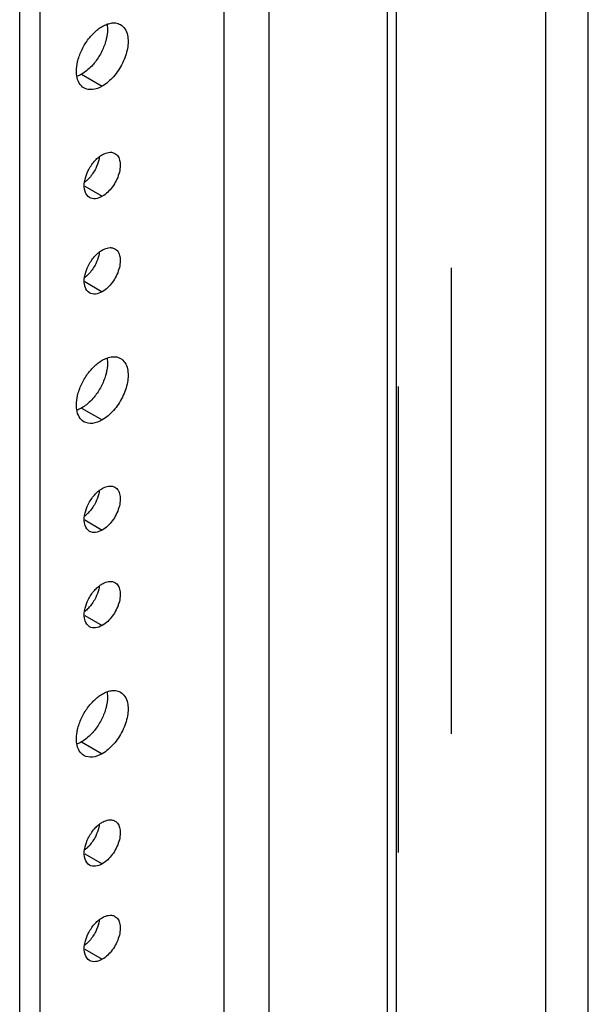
# Model space of a CAD drawing. Header units: inches. Extents: x 6 to 353, y 6 to 228.
# Tile 100 of 256: x 329.23 to 331.66, y 97.39 to 101.6. Entities that reach past the tile are written whole.
import ezdxf

# ---------------------------------------------------------------- set-up
doc = ezdxf.new("R2010")
doc.units = ezdxf.units.IN
doc.header["$LTSCALE"] = 19.946667
doc.header["$MEASUREMENT"] = 0
doc.linetypes.add('HIDDEN', pattern=[0.2, 0.1, -0.1])
doc.layers.get('0').update_dxf_attribs({"linetype": 'CONTINUOUS'})
doc.layers.add('03_ALL_AXES', color=7, linetype='CONTINUOUS')
doc.layers.add('DEFAULT_2', color=7, linetype='HIDDEN')

msp = doc.modelspace()

# ---------------------------------------------------------------- linework, layer by layer
at = {"color": 7, "linetype": 'Continuous'}
for p, q in [((331.4814, 67.2895), (331.4814, 120.5663)), ((331.6638, 67.2895), (331.6638, 120.5663)), ((329.2291, 84.9097), (329.2291, 119.5768)), ((329.3175, 84.8587), (329.3175, 119.5258)), ((330.1052, 85.3135), (330.1052, 119.071)), ((330.2976, 85.3135), (330.2976, 118.96)), ((330.8044, 70.1101), (330.8044, 118.5557)), ((330.8421, 70.0575), (330.8421, 118.5365))]:
    msp.add_line(p, q, dxfattribs=at)
at = {"layer": '03_ALL_AXES', "color": 7, "linetype": 'Continuous'}
for p, q in [((329.4943, 101.3671), (329.5827, 101.3161)), ((329.5075, 100.888), (329.5827, 100.8446)), ((329.5075, 100.4797), (329.5827, 100.4363)), ((329.4943, 99.9383), (329.5827, 99.8872)), ((329.5075, 99.4591), (329.5827, 99.4157)), ((329.5075, 99.0508), (329.5827, 99.0075)), ((329.4943, 98.5094), (329.5827, 98.4584)), ((329.5075, 98.0302), (329.5827, 97.9868)), ((329.5075, 97.622), (329.5827, 97.5786))]:
    msp.add_line(p, q, dxfattribs=at)
for centre in [(329.4064, 101.0309), (329.4064, 100.6226), (329.4064, 99.602), (329.4064, 99.1937), (329.4064, 98.1731), (329.4064, 97.7648)]:
    msp.add_arc(centre, 0.1618, 315.256, 318.5568, dxfattribs=at)
for points in [[(329.5827, 101.5717), (329.589, 101.5754), (329.5957, 101.5786), (329.6027, 101.5811)], [(329.4943, 101.3671), (329.4879, 101.3635), (329.4812, 101.3603), (329.4743, 101.3577)], [(329.5423, 101.4075), (329.5359, 101.4002), (329.5289, 101.3933), (329.5216, 101.3869)], [(329.5224, 100.9543), (329.5295, 100.9687), (329.5386, 100.9824), (329.5492, 100.9945)], [(329.5691, 101.0133), (329.5734, 101.0167), (329.5779, 101.0198), (329.5827, 101.0226)], [(329.5545, 100.9639), (329.5474, 100.9495), (329.5384, 100.9358), (329.5277, 100.9237)], [(329.5214, 100.9169), (329.5171, 100.9126), (329.5126, 100.9086), (329.5079, 100.9049)], [(329.5691, 100.6051), (329.5734, 100.6085), (329.5779, 100.6116), (329.5827, 100.6143)], [(329.5224, 100.546), (329.5295, 100.5605), (329.5386, 100.5741), (329.5492, 100.5862)], [(329.5545, 100.5557), (329.5474, 100.5412), (329.5384, 100.5276), (329.5277, 100.5155)], [(329.5214, 100.5087), (329.5171, 100.5044), (329.5126, 100.5003), (329.5079, 100.4966)], [(329.5827, 100.1428), (329.589, 100.1465), (329.5957, 100.1497), (329.6027, 100.1522)], [(329.5423, 99.9786), (329.5359, 99.9713), (329.5289, 99.9644), (329.5216, 99.958)], [(329.4943, 99.9383), (329.4879, 99.9346), (329.4812, 99.9314), (329.4743, 99.9289)], [(329.5224, 99.5254), (329.5295, 99.5398), (329.5386, 99.5535), (329.5492, 99.5656)], [(329.5691, 99.5845), (329.5734, 99.5878), (329.5779, 99.591), (329.5827, 99.5937)], [(329.5545, 99.535), (329.5474, 99.5206), (329.5384, 99.5069), (329.5277, 99.4949)], [(329.5214, 99.4881), (329.5171, 99.4838), (329.5126, 99.4797), (329.5079, 99.476)], [(329.5691, 99.1762), (329.5734, 99.1796), (329.5779, 99.1827), (329.5827, 99.1855)], [(329.5224, 99.1172), (329.5295, 99.1316), (329.5386, 99.1453), (329.5492, 99.1573)], [(329.5545, 99.1268), (329.5474, 99.1123), (329.5384, 99.0987), (329.5277, 99.0866)], [(329.5214, 99.0798), (329.5171, 99.0755), (329.5126, 99.0715), (329.5079, 99.0677)], [(329.5827, 98.7139), (329.589, 98.7176), (329.5957, 98.7208), (329.6027, 98.7233)], [(329.5423, 98.5498), (329.5359, 98.5425), (329.5289, 98.5355), (329.5216, 98.5291)], [(329.4943, 98.5094), (329.4879, 98.5057), (329.4812, 98.5025), (329.4743, 98.5)], [(329.5691, 98.1556), (329.5734, 98.159), (329.5779, 98.1621), (329.5827, 98.1648)], [(329.5224, 98.0965), (329.5295, 98.111), (329.5386, 98.1246), (329.5492, 98.1367)], [(329.5545, 98.1062), (329.5474, 98.0917), (329.5384, 98.078), (329.5277, 98.066)], [(329.5214, 98.0592), (329.5171, 98.0549), (329.5126, 98.0508), (329.5079, 98.0471)], [(329.5691, 97.7473), (329.5734, 97.7507), (329.5779, 97.7538), (329.5827, 97.7566)], [(329.5224, 97.6883), (329.5295, 97.7027), (329.5386, 97.7164), (329.5492, 97.7285)], [(329.5545, 97.6979), (329.5474, 97.6835), (329.5384, 97.6698), (329.5277, 97.6577)], [(329.5214, 97.6509), (329.5171, 97.6466), (329.5126, 97.6426), (329.5079, 97.6389)]]:
    msp.add_open_spline(points, degree=3, dxfattribs=at)
for points, knots in [([(329.6035, 101.5788), (329.6041, 101.575), (329.6058, 101.5583), (329.6044, 101.5414), (329.6022, 101.5288)], [0, 0, 0, 0, 0.232633, 1, 1, 1, 1]), ([(329.6027, 101.5811), (329.605, 101.582), (329.6141, 101.5849), (329.6237, 101.5866), (329.6307, 101.5867)], [0, 0, 0, 0, 0.264553, 1, 1, 1, 1]), ([(329.6307, 101.5867), (329.6334, 101.5868), (329.6439, 101.5864), (329.6543, 101.5833), (329.6609, 101.5794)], [0, 0, 0, 0, 0.262582, 1, 1, 1, 1]), ([(329.6609, 101.5794), (329.6684, 101.5751), (329.6819, 101.5617), (329.6884, 101.5441), (329.6906, 101.5346)], [0, 0, 0, 0, 0.46882, 1, 1, 1, 1]), ([(329.5347, 101.5313), (329.5383, 101.5355), (329.5528, 101.5507), (329.5693, 101.564), (329.5827, 101.5717)], [0, 0, 0, 0, 0.265662, 1, 1, 1, 1]), ([(329.6906, 101.5346), (329.6947, 101.5161), (329.693, 101.4736), (329.6714, 101.4123), (329.6344, 101.3563), (329.6008, 101.3266), (329.5827, 101.3161)], [0, 0, 0, 0, 0.222118, 0.484077, 0.754973, 1, 1, 1, 1]), ([(329.4962, 101.4736), (329.5039, 101.4893), (329.5162, 101.5091), (329.5309, 101.527), (329.5347, 101.5313)], [0, 0, 0, 0, 0.75367, 1, 1, 1, 1]), ([(329.6022, 101.5288), (329.6012, 101.5235), (329.5964, 101.5016), (329.5883, 101.4805), (329.5808, 101.4652)], [0, 0, 0, 0, 0.239985, 1, 1, 1, 1]), ([(329.4748, 101.41), (329.4757, 101.4153), (329.4806, 101.4372), (329.4886, 101.4584), (329.4962, 101.4736)], [0, 0, 0, 0, 0.239985, 1, 1, 1, 1]), ([(329.5808, 101.4652), (329.5731, 101.4496), (329.5608, 101.4297), (329.5461, 101.4118), (329.5423, 101.4075)], [0, 0, 0, 0, 0.75367, 1, 1, 1, 1]), ([(329.4735, 101.36), (329.4729, 101.3639), (329.4712, 101.3805), (329.4725, 101.3974), (329.4748, 101.41)], [0, 0, 0, 0, 0.232633, 1, 1, 1, 1]), ([(329.5216, 101.3869), (329.5194, 101.385), (329.5108, 101.3778), (329.5015, 101.3713), (329.4943, 101.3671)], [0, 0, 0, 0, 0.260856, 1, 1, 1, 1]), ([(329.5044, 101.3084), (329.4962, 101.3131), (329.4813, 101.3289), (329.4752, 101.3491), (329.4735, 101.36)], [0, 0, 0, 0, 0.463491, 1, 1, 1, 1]), ([(329.5827, 101.3161), (329.5697, 101.3086), (329.5439, 101.2979), (329.515, 101.3023), (329.5044, 101.3084)], [0, 0, 0, 0, 0.550513, 1, 1, 1, 1]), ([(329.5827, 101.0226), (329.5855, 101.0242), (329.5959, 101.0296), (329.6076, 101.0329), (329.6161, 101.0331)], [0, 0, 0, 0, 0.273651, 1, 1, 1, 1]), ([(329.6161, 101.0331), (329.618, 101.0331), (329.6253, 101.0329), (329.6325, 101.0307), (329.6372, 101.028)], [0, 0, 0, 0, 0.262582, 1, 1, 1, 1]), ([(329.5492, 100.9945), (329.5538, 100.9997), (329.5603, 101.0062), (329.5674, 101.012), (329.5691, 101.0133)], [0, 0, 0, 0, 0.758296, 1, 1, 1, 1]), ([(329.57, 101.0116), (329.5694, 101.0077), (329.5661, 100.9912), (329.5602, 100.9754), (329.5545, 100.9639)], [0, 0, 0, 0, 0.23858, 1, 1, 1, 1]), ([(329.6372, 101.028), (329.6426, 101.0248), (329.6525, 101.0147), (329.6597, 100.9935), (329.6603, 100.9679), (329.6524, 100.9292), (329.6291, 100.8838), (329.5995, 100.8543), (329.5827, 100.8446)], [0, 0, 0, 0, 0.087127, 0.186819, 0.30452, 0.438668, 0.730057, 1, 1, 1, 1]), ([(329.507, 100.9066), (329.5076, 100.9105), (329.5108, 100.927), (329.5168, 100.9428), (329.5224, 100.9543)], [0, 0, 0, 0, 0.23858, 1, 1, 1, 1]), ([(329.5282, 100.8392), (329.5189, 100.8445), (329.5041, 100.8674), (329.5049, 100.8928), (329.507, 100.9066)], [0, 0, 0, 0, 0.434522, 1, 1, 1, 1]), ([(329.5827, 100.8446), (329.5737, 100.8394), (329.5556, 100.8319), (329.5355, 100.8349), (329.5282, 100.8392)], [0, 0, 0, 0, 0.550513, 1, 1, 1, 1]), ([(329.5827, 100.6143), (329.5855, 100.6159), (329.5959, 100.6213), (329.6076, 100.6246), (329.6161, 100.6248)], [0, 0, 0, 0, 0.273651, 1, 1, 1, 1]), ([(329.6372, 100.6197), (329.6426, 100.6166), (329.6525, 100.6065), (329.6597, 100.5852), (329.6603, 100.5596), (329.6524, 100.521), (329.6291, 100.4755), (329.5995, 100.4461), (329.5827, 100.4363)], [0, 0, 0, 0, 0.087127, 0.186819, 0.30452, 0.438668, 0.730057, 1, 1, 1, 1]), ([(329.6161, 100.6248), (329.618, 100.6249), (329.6253, 100.6246), (329.6325, 100.6224), (329.6372, 100.6197)], [0, 0, 0, 0, 0.262582, 1, 1, 1, 1]), ([(329.5492, 100.5862), (329.5538, 100.5914), (329.5603, 100.5979), (329.5674, 100.6037), (329.5691, 100.6051)], [0, 0, 0, 0, 0.758296, 1, 1, 1, 1]), ([(329.57, 100.6034), (329.5694, 100.5994), (329.5661, 100.583), (329.5602, 100.5671), (329.5545, 100.5557)], [0, 0, 0, 0, 0.23858, 1, 1, 1, 1]), ([(329.507, 100.4983), (329.5076, 100.5023), (329.5108, 100.5187), (329.5168, 100.5346), (329.5224, 100.546)], [0, 0, 0, 0, 0.23858, 1, 1, 1, 1]), ([(329.5282, 100.4309), (329.5189, 100.4363), (329.5041, 100.4592), (329.5049, 100.4846), (329.507, 100.4983)], [0, 0, 0, 0, 0.434522, 1, 1, 1, 1]), ([(329.5827, 100.4363), (329.5737, 100.4311), (329.5556, 100.4237), (329.5355, 100.4267), (329.5282, 100.4309)], [0, 0, 0, 0, 0.550513, 1, 1, 1, 1]), ([(329.6035, 100.1499), (329.6041, 100.1461), (329.6058, 100.1294), (329.6044, 100.1125), (329.6022, 100.0999)], [0, 0, 0, 0, 0.232633, 1, 1, 1, 1]), ([(329.6027, 100.1522), (329.605, 100.1531), (329.6141, 100.156), (329.6237, 100.1577), (329.6307, 100.1579)], [0, 0, 0, 0, 0.264553, 1, 1, 1, 1]), ([(329.6307, 100.1579), (329.6334, 100.1579), (329.6439, 100.1576), (329.6543, 100.1544), (329.6609, 100.1506)], [0, 0, 0, 0, 0.262582, 1, 1, 1, 1]), ([(329.6609, 100.1506), (329.6684, 100.1463), (329.6819, 100.1328), (329.6884, 100.1152), (329.6906, 100.1057)], [0, 0, 0, 0, 0.46882, 1, 1, 1, 1]), ([(329.4962, 100.0447), (329.5039, 100.0604), (329.5162, 100.0802), (329.5309, 100.0982), (329.5347, 100.1024)], [0, 0, 0, 0, 0.75367, 1, 1, 1, 1]), ([(329.5347, 100.1024), (329.5383, 100.1066), (329.5528, 100.1218), (329.5693, 100.1351), (329.5827, 100.1428)], [0, 0, 0, 0, 0.265662, 1, 1, 1, 1]), ([(329.6906, 100.1057), (329.6947, 100.0872), (329.693, 100.0447), (329.6714, 99.9834), (329.6344, 99.9275), (329.6008, 99.8977), (329.5827, 99.8872)], [0, 0, 0, 0, 0.222118, 0.484077, 0.754973, 1, 1, 1, 1]), ([(329.6022, 100.0999), (329.6012, 100.0946), (329.5964, 100.0727), (329.5883, 100.0516), (329.5808, 100.0363)], [0, 0, 0, 0, 0.239985, 1, 1, 1, 1]), ([(329.4748, 99.9812), (329.4757, 99.9865), (329.4806, 100.0083), (329.4886, 100.0295), (329.4962, 100.0447)], [0, 0, 0, 0, 0.239985, 1, 1, 1, 1]), ([(329.5808, 100.0363), (329.5731, 100.0207), (329.5608, 100.0008), (329.5461, 99.9829), (329.5423, 99.9786)], [0, 0, 0, 0, 0.75367, 1, 1, 1, 1]), ([(329.4735, 99.9312), (329.4729, 99.935), (329.4712, 99.9517), (329.4725, 99.9685), (329.4748, 99.9812)], [0, 0, 0, 0, 0.232633, 1, 1, 1, 1]), ([(329.5216, 99.958), (329.5194, 99.9561), (329.5108, 99.9489), (329.5015, 99.9424), (329.4943, 99.9383)], [0, 0, 0, 0, 0.260856, 1, 1, 1, 1]), ([(329.5044, 99.8795), (329.4962, 99.8843), (329.4813, 99.9), (329.4752, 99.9202), (329.4735, 99.9312)], [0, 0, 0, 0, 0.463491, 1, 1, 1, 1]), ([(329.5827, 99.8872), (329.5697, 99.8798), (329.5439, 99.869), (329.515, 99.8734), (329.5044, 99.8795)], [0, 0, 0, 0, 0.550513, 1, 1, 1, 1]), ([(329.5827, 99.5937), (329.5855, 99.5953), (329.5959, 99.6007), (329.6076, 99.604), (329.6161, 99.6042)], [0, 0, 0, 0, 0.273651, 1, 1, 1, 1]), ([(329.6372, 99.5991), (329.6426, 99.596), (329.6525, 99.5859), (329.6597, 99.5646), (329.6603, 99.539), (329.6524, 99.5003), (329.6291, 99.4549), (329.5995, 99.4254), (329.5827, 99.4157)], [0, 0, 0, 0, 0.087127, 0.186819, 0.30452, 0.438668, 0.730057, 1, 1, 1, 1]), ([(329.6161, 99.6042), (329.618, 99.6042), (329.6253, 99.604), (329.6325, 99.6018), (329.6372, 99.5991)], [0, 0, 0, 0, 0.262582, 1, 1, 1, 1]), ([(329.5492, 99.5656), (329.5538, 99.5708), (329.5603, 99.5773), (329.5674, 99.5831), (329.5691, 99.5845)], [0, 0, 0, 0, 0.758296, 1, 1, 1, 1]), ([(329.57, 99.5828), (329.5694, 99.5788), (329.5661, 99.5624), (329.5602, 99.5465), (329.5545, 99.535)], [0, 0, 0, 0, 0.23858, 1, 1, 1, 1]), ([(329.507, 99.4777), (329.5076, 99.4816), (329.5108, 99.4981), (329.5168, 99.514), (329.5224, 99.5254)], [0, 0, 0, 0, 0.23858, 1, 1, 1, 1]), ([(329.5282, 99.4103), (329.5189, 99.4156), (329.5041, 99.4385), (329.5049, 99.4639), (329.507, 99.4777)], [0, 0, 0, 0, 0.434522, 1, 1, 1, 1]), ([(329.5827, 99.4157), (329.5737, 99.4105), (329.5556, 99.403), (329.5355, 99.4061), (329.5282, 99.4103)], [0, 0, 0, 0, 0.550513, 1, 1, 1, 1]), ([(329.5492, 99.1573), (329.5538, 99.1625), (329.5603, 99.169), (329.5674, 99.1748), (329.5691, 99.1762)], [0, 0, 0, 0, 0.758296, 1, 1, 1, 1]), ([(329.57, 99.1745), (329.5694, 99.1706), (329.5661, 99.1541), (329.5602, 99.1382), (329.5545, 99.1268)], [0, 0, 0, 0, 0.23858, 1, 1, 1, 1]), ([(329.5827, 99.1855), (329.5855, 99.1871), (329.5959, 99.1924), (329.6076, 99.1958), (329.6161, 99.1959)], [0, 0, 0, 0, 0.273651, 1, 1, 1, 1]), ([(329.6372, 99.1909), (329.6426, 99.1877), (329.6525, 99.1776), (329.6597, 99.1564), (329.6603, 99.1307), (329.6524, 99.0921), (329.6291, 99.0466), (329.5995, 99.0172), (329.5827, 99.0075)], [0, 0, 0, 0, 0.087127, 0.186819, 0.30452, 0.438668, 0.730057, 1, 1, 1, 1]), ([(329.6161, 99.1959), (329.618, 99.196), (329.6253, 99.1957), (329.6325, 99.1935), (329.6372, 99.1909)], [0, 0, 0, 0, 0.262582, 1, 1, 1, 1]), ([(329.507, 99.0694), (329.5076, 99.0734), (329.5108, 99.0898), (329.5168, 99.1057), (329.5224, 99.1172)], [0, 0, 0, 0, 0.23858, 1, 1, 1, 1]), ([(329.5282, 99.0021), (329.5189, 99.0074), (329.5041, 99.0303), (329.5049, 99.0557), (329.507, 99.0694)], [0, 0, 0, 0, 0.434522, 1, 1, 1, 1]), ([(329.5827, 99.0075), (329.5737, 99.0023), (329.5556, 98.9948), (329.5355, 98.9978), (329.5282, 99.0021)], [0, 0, 0, 0, 0.550513, 1, 1, 1, 1]), ([(329.5347, 98.6735), (329.5383, 98.6777), (329.5528, 98.6929), (329.5693, 98.7062), (329.5827, 98.7139)], [0, 0, 0, 0, 0.265662, 1, 1, 1, 1]), ([(329.6035, 98.721), (329.6041, 98.7172), (329.6058, 98.7005), (329.6044, 98.6837), (329.6022, 98.671)], [0, 0, 0, 0, 0.232633, 1, 1, 1, 1]), ([(329.6027, 98.7233), (329.605, 98.7242), (329.6141, 98.7272), (329.6237, 98.7288), (329.6307, 98.729)], [0, 0, 0, 0, 0.264553, 1, 1, 1, 1]), ([(329.6307, 98.729), (329.6334, 98.7291), (329.6439, 98.7287), (329.6543, 98.7255), (329.6609, 98.7217)], [0, 0, 0, 0, 0.262582, 1, 1, 1, 1]), ([(329.6609, 98.7217), (329.6684, 98.7174), (329.6819, 98.7039), (329.6884, 98.6864), (329.6906, 98.6769)], [0, 0, 0, 0, 0.46882, 1, 1, 1, 1]), ([(329.4962, 98.6159), (329.5039, 98.6315), (329.5162, 98.6514), (329.5309, 98.6693), (329.5347, 98.6735)], [0, 0, 0, 0, 0.75367, 1, 1, 1, 1]), ([(329.6022, 98.671), (329.6012, 98.6657), (329.5964, 98.6438), (329.5883, 98.6227), (329.5808, 98.6075)], [0, 0, 0, 0, 0.239985, 1, 1, 1, 1]), ([(329.6906, 98.6769), (329.6947, 98.6584), (329.693, 98.6158), (329.6714, 98.5545), (329.6344, 98.4986), (329.6008, 98.4688), (329.5827, 98.4584)], [0, 0, 0, 0, 0.222118, 0.484077, 0.754973, 1, 1, 1, 1]), ([(329.4748, 98.5523), (329.4757, 98.5576), (329.4806, 98.5795), (329.4886, 98.6006), (329.4962, 98.6159)], [0, 0, 0, 0, 0.239985, 1, 1, 1, 1]), ([(329.5808, 98.6075), (329.5731, 98.5918), (329.5608, 98.5719), (329.5461, 98.554), (329.5423, 98.5498)], [0, 0, 0, 0, 0.75367, 1, 1, 1, 1]), ([(329.4735, 98.5023), (329.4729, 98.5061), (329.4712, 98.5228), (329.4725, 98.5397), (329.4748, 98.5523)], [0, 0, 0, 0, 0.232633, 1, 1, 1, 1]), ([(329.5044, 98.4506), (329.4962, 98.4554), (329.4813, 98.4711), (329.4752, 98.4914), (329.4735, 98.5023)], [0, 0, 0, 0, 0.463491, 1, 1, 1, 1]), ([(329.5216, 98.5291), (329.5194, 98.5272), (329.5108, 98.52), (329.5015, 98.5135), (329.4943, 98.5094)], [0, 0, 0, 0, 0.260856, 1, 1, 1, 1]), ([(329.5827, 98.4584), (329.5697, 98.4509), (329.5439, 98.4402), (329.515, 98.4445), (329.5044, 98.4506)], [0, 0, 0, 0, 0.550513, 1, 1, 1, 1]), ([(329.5827, 98.1648), (329.5855, 98.1664), (329.5959, 98.1718), (329.6076, 98.1751), (329.6161, 98.1753)], [0, 0, 0, 0, 0.273651, 1, 1, 1, 1]), ([(329.6372, 98.1702), (329.6426, 98.1671), (329.6525, 98.157), (329.6597, 98.1357), (329.6603, 98.1101), (329.6524, 98.0715), (329.6291, 98.026), (329.5995, 97.9966), (329.5827, 97.9868)], [0, 0, 0, 0, 0.087127, 0.186819, 0.30452, 0.438668, 0.730057, 1, 1, 1, 1]), ([(329.6161, 98.1753), (329.618, 98.1754), (329.6253, 98.1751), (329.6325, 98.1729), (329.6372, 98.1702)], [0, 0, 0, 0, 0.262582, 1, 1, 1, 1]), ([(329.5492, 98.1367), (329.5538, 98.1419), (329.5603, 98.1484), (329.5674, 98.1542), (329.5691, 98.1556)], [0, 0, 0, 0, 0.758296, 1, 1, 1, 1]), ([(329.57, 98.1539), (329.5694, 98.1499), (329.5661, 98.1335), (329.5602, 98.1176), (329.5545, 98.1062)], [0, 0, 0, 0, 0.23858, 1, 1, 1, 1]), ([(329.507, 98.0488), (329.5076, 98.0527), (329.5108, 98.0692), (329.5168, 98.0851), (329.5224, 98.0965)], [0, 0, 0, 0, 0.23858, 1, 1, 1, 1]), ([(329.5282, 97.9814), (329.5189, 97.9868), (329.5041, 98.0096), (329.5049, 98.035), (329.507, 98.0488)], [0, 0, 0, 0, 0.434522, 1, 1, 1, 1]), ([(329.5827, 97.9868), (329.5737, 97.9816), (329.5556, 97.9742), (329.5355, 97.9772), (329.5282, 97.9814)], [0, 0, 0, 0, 0.550513, 1, 1, 1, 1]), ([(329.5492, 97.7285), (329.5538, 97.7337), (329.5603, 97.7401), (329.5674, 97.746), (329.5691, 97.7473)], [0, 0, 0, 0, 0.758296, 1, 1, 1, 1]), ([(329.57, 97.7456), (329.5694, 97.7417), (329.5661, 97.7252), (329.5602, 97.7094), (329.5545, 97.6979)], [0, 0, 0, 0, 0.23858, 1, 1, 1, 1]), ([(329.5827, 97.7566), (329.5855, 97.7582), (329.5959, 97.7635), (329.6076, 97.7669), (329.6161, 97.7671)], [0, 0, 0, 0, 0.273651, 1, 1, 1, 1]), ([(329.6372, 97.762), (329.6426, 97.7588), (329.6525, 97.7487), (329.6597, 97.7275), (329.6603, 97.7018), (329.6524, 97.6632), (329.6291, 97.6178), (329.5995, 97.5883), (329.5827, 97.5786)], [0, 0, 0, 0, 0.087127, 0.186819, 0.30452, 0.438668, 0.730057, 1, 1, 1, 1]), ([(329.6161, 97.7671), (329.618, 97.7671), (329.6253, 97.7669), (329.6325, 97.7647), (329.6372, 97.762)], [0, 0, 0, 0, 0.262582, 1, 1, 1, 1]), ([(329.507, 97.6405), (329.5076, 97.6445), (329.5108, 97.661), (329.5168, 97.6768), (329.5224, 97.6883)], [0, 0, 0, 0, 0.23858, 1, 1, 1, 1]), ([(329.5282, 97.5732), (329.5189, 97.5785), (329.5041, 97.6014), (329.5049, 97.6268), (329.507, 97.6405)], [0, 0, 0, 0, 0.434522, 1, 1, 1, 1]), ([(329.5827, 97.5786), (329.5737, 97.5734), (329.5556, 97.5659), (329.5355, 97.5689), (329.5282, 97.5732)], [0, 0, 0, 0, 0.550513, 1, 1, 1, 1])]:
    msp.add_open_spline(points, degree=3, knots=knots, dxfattribs=at)
at = {"layer": 'DEFAULT_2', "color": 7, "linetype": 'HIDDEN'}
for p, q in [((331.0776, 70.618), (331.0776, 119.097)), ((330.8514, 70.1101), (330.8514, 118.5892))]:
    msp.add_line(p, q, dxfattribs=at)

doc.saveas('drawing.dxf')
